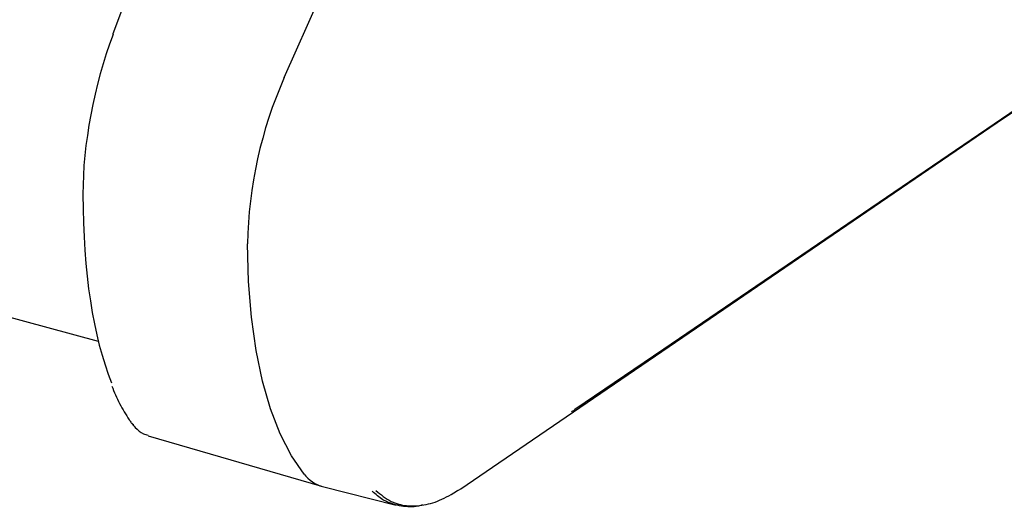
# Model space of a CAD drawing. Header units: inches. Extents: x 36 to 211, y 21 to 146.
# Tile 50 of 53: x 178.72 to 181.24, y 125.03 to 126.27. Entities that reach past the tile are written whole.
import ezdxf

# ---------------------------------------------------------------- set-up
doc = ezdxf.new("R2010")
doc.units = ezdxf.units.IN
doc.header["$LTSCALE"] = 16
doc.header["$MEASUREMENT"] = 0

msp = doc.modelspace()

# ---------------------------------------------------------------- linework, layer by layer
at = {"color": 7, "linetype": 'Continuous', "lineweight": 25}
for p, q in [((157.944, 131.1528), (178.9248, 125.4507)), ((180.26, 129.7075), (178.962, 126.2365)), ((179.3997, 126.1243), (180.9127, 129.547)), ((179.0525, 125.2093), (179.4949, 125.08)), ((179.4976, 125.0793), (179.6853, 125.0321)), ((179.8348, 125.0645), (179.8432, 125.0698))]:
    msp.add_line(p, q, dxfattribs=at)
at = {"color": 7, "linetype": 'Continuous', "lineweight": 25, "flags": 128}
for points in [[(178.962, 126.2365), (178.9619, 126.2356), (178.9623, 126.2346)], [(179.8506, 125.074), (179.8667, 125.085), (179.9312, 125.129), (180.1891, 125.3051), (181.2208, 126.0096), (181.2617, 126.0375), (181.5527, 126.2362)], [(181.5679, 126.2467), (181.5538, 126.2371), (181.4974, 126.1987), (181.2717, 126.0451), (180.369, 125.4305), (180.1422, 125.2761)], [(179.4505, 125.1113), (179.418, 125.1583), (179.3892, 125.2139), (179.3644, 125.2776), (179.3438, 125.3489), (179.3276, 125.4274), (179.3158, 125.5124), (179.3086, 125.6034), (179.306, 125.6997)]]:
    msp.add_lwpolyline(points, dxfattribs=at)
at = {"color": 7, "linetype": 'Continuous', "lineweight": 25}
for centre, radius, start, end in [((180.3972, 125.6815), 1.0914, 156.061, 179.0446), ((179.0181, 125.2489), 0.0111, 215.8834, 253.4448), ((179.5208, 125.1639), 0.0877, 216.8216, 254.7118)]:
    msp.add_arc(centre, radius, start, end, dxfattribs=at)
for centre, major_axis, start_param, end_param in [((179.0654, 126.0409), (0.0989, 0.4382), 1.191716, 2.158679), ((179.4158, 126.459), (0.2915, 1.2914), 2.158679, 2.684492)]:
    msp.add_ellipse(centre, major_axis=major_axis, ratio=0.343132, start_param=start_param, end_param=end_param, dxfattribs=at)
for points, knots in [([(178.959, 125.3362), (178.9656, 125.321), (178.9792, 125.2892), (178.9968, 125.26), (179.0073, 125.245), (179.0091, 125.2424)], [0, 0, 0, 0, 0.434082, 0.903333, 1, 1, 1, 1]), ([(180.1422, 125.2761), (180.1394, 125.2738), (180.1365, 125.2715), (180.1338, 125.2708), (180.1337, 125.2707)], [0, 0, 0, 0, 0.96748, 1, 1, 1, 1]), ([(179.0091, 125.2424), (179.0123, 125.2384), (179.0214, 125.2268), (179.0356, 125.2149), (179.0479, 125.2117), (179.052, 125.2107)], [0, 0, 0, 0, 0.263638, 0.757693, 1, 1, 1, 1]), ([(179.7525, 125.0324), (179.7511, 125.0319), (179.7342, 125.0263), (179.7037, 125.0275), (179.6721, 125.035), (179.6454, 125.0487), (179.6329, 125.0597), (179.624, 125.0675)], [0, 0, 0, 0, 0.028497, 0.332791, 0.64602, 0.747771, 1, 1, 1, 1]), ([(179.6336, 125.0694), (179.6462, 125.059), (179.6696, 125.0395), (179.712, 125.0287), (179.7556, 125.0305), (179.8025, 125.0445), (179.8344, 125.0641), (179.8506, 125.074)], [0, 0, 0, 0, 0.2223697, 0.413881, 0.6109883, 0.802746, 1, 1, 1, 1])]:
    msp.add_open_spline(points, degree=3, knots=knots, dxfattribs=at)

doc.saveas('drawing.dxf')
